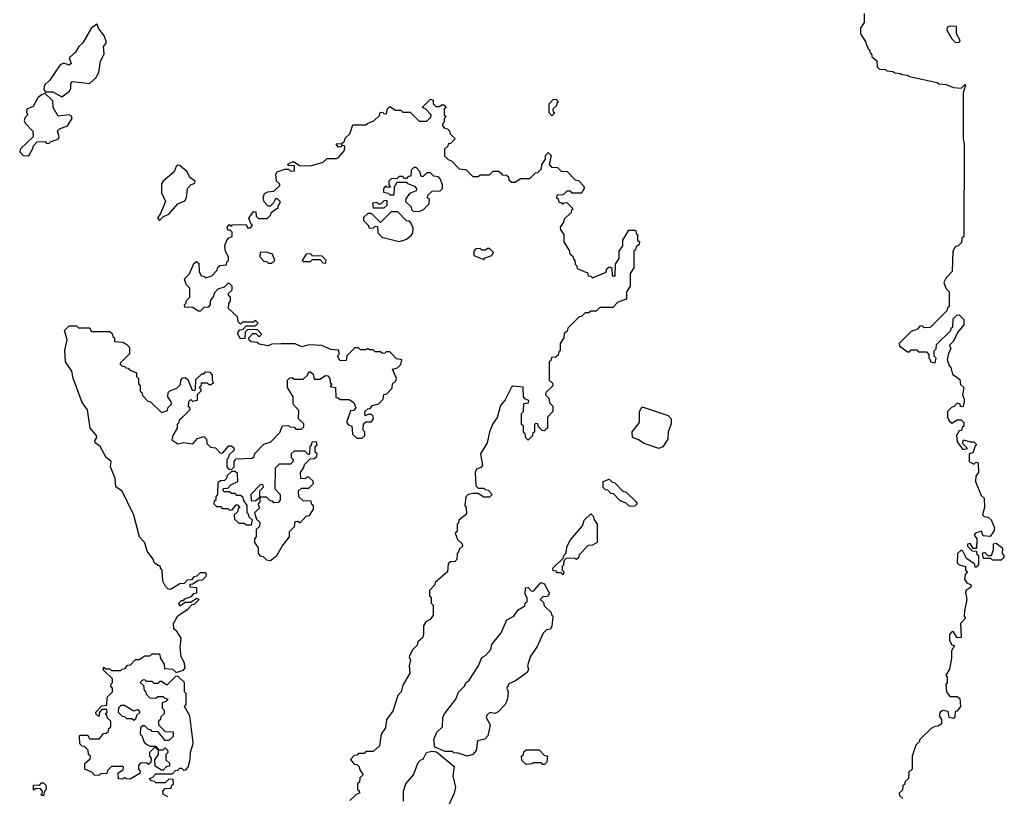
# Model space of a CAD drawing. Extents: x 2106670 to 2323771, y 35271 to 224896.
# Tile 250 of 256: x 2310246 to 2315590, y 79588 to 83801. Entities that reach past the tile are written whole.
import ezdxf

# ---------------------------------------------------------------- set-up
doc = ezdxf.new("R2010")
doc.units = 0

msp = doc.modelspace()

# ---------------------------------------------------------------- linework, layer by layer
at = {"layer": '0CON20XD'}
for points in [[(2314830, 83835), (2314830, 83785), (2314810, 83755), (2314810, 83725), (2314838.3, 83678.3), (2314841.7, 83661.7), (2314848.3, 83658.3), (2314851.7, 83641.7), (2314858.3, 83638.3), (2314861.7, 83621.7), (2314868.3, 83618.3), (2314871.7, 83601.7), (2314898.3, 83578.3), (2314900, 83545), (2314913, 83533), (2314945, 83530), (2314953, 83523), (2314985, 83520), (2314995, 83512.5), (2315025, 83510), (2315033, 83503), (2315065, 83500), (2315075, 83492.5), (2315225, 83460), (2315235, 83452.5), (2315275, 83450), (2315315, 83432.5), (2315355, 83430), (2315375, 83450), (2315380, 83445), (2315367.5, 83405), (2315367.5, 83155), (2315372.5, 83125), (2315370, 82625), (2315360, 82615), (2315358.3, 82591.7), (2315338.3, 82571.7), (2315325, 82570), (2315310, 82545), (2315307.5, 82435), (2315275, 82400), (2315262.5, 82375), (2315272.5, 82345), (2315290, 82325), (2315290, 82245), (2315281.7, 82238.3), (2315278.3, 82221.7), (2315188.3, 82131.7), (2315155, 82130), (2315145, 82140), (2315131.7, 82138.3), (2315118.3, 82121.7), (2315085, 82110), (2315020, 82045), (2315021.7, 82031.7), (2315065, 82000), (2315075, 82000), (2315085, 82010), (2315115, 82010), (2315125, 82000), (2315168.3, 81998.3), (2315180, 81985), (2315180, 81965), (2315188.3, 81958.3), (2315190, 81945), (2315215, 81940), (2315220, 81965), (2315210, 81975), (2315210, 82005), (2315220, 82015), (2315221.7, 82038.3), (2315300, 82115), (2315301.7, 82128.3), (2315310, 82135), (2315311.7, 82178.3), (2315331.7, 82198.3), (2315345, 82200), (2315370, 82175), (2315370, 82145), (2315336.7, 82103.3), (2315315, 82057.5), (2315292.5, 82035), (2315300, 82015), (2315287.5, 81992.5), (2315280, 81955), (2315290, 81925), (2315300, 81915), (2315308.3, 81878.3), (2315348.3, 81848.3), (2315351.7, 81821.7), (2315370, 81805), (2315363.3, 81765), (2315372.5, 81745), (2315372.5, 81725), (2315365, 81700), (2315351.7, 81701.7), (2315350, 81715), (2315335, 81720), (2315318.3, 81701.7), (2315303.6, 81696.4), (2315282.5, 81675), (2315282.5, 81645), (2315290, 81625), (2315305, 81612.5), (2315335, 81630), (2315355, 81630), (2315370, 81615), (2315370, 81595), (2315361.7, 81588.3), (2315358.3, 81571.7), (2315345, 81570), (2315330, 81545), (2315335, 81510), (2315365, 81470), (2315390, 81475), (2315362.5, 81502.5), (2315368.3, 81521.7), (2315405, 81510), (2315425, 81510), (2315440, 81495), (2315431.7, 81488.3), (2315418.3, 81451.7), (2315400, 81445), (2315400, 81405), (2315425, 81390), (2315435, 81400), (2315447.5, 81397.5), (2315450, 81345), (2315436, 81324), (2315434, 81295), (2315465, 81220), (2315480, 81205), (2315482.5, 81155), (2315472.5, 81115), (2315480, 81105), (2315501.7, 81101.7), (2315518.3, 81088.3), (2315536.4, 81043.6), (2315533.6, 81026.4), (2315512.5, 80997.5), (2315475, 81000), (2315467, 81027), (2315433.3, 81015), (2315426.7, 81005), (2315440, 80985), (2315438.3, 80931.7), (2315421.7, 80931.7), (2315405, 80960), (2315390, 80955), (2315390, 80945), (2315415, 80920), (2315438.3, 80918.3), (2315441.7, 80901.7), (2315450, 80895), (2315450, 80845), (2315438.3, 80831.7), (2315431.7, 80831.7), (2315430, 80845), (2315420, 80855), (2315385, 80877.5), (2315365, 80917.5), (2315355, 80922.5), (2315336.2, 80905), (2315334, 80854), (2315345, 80843.3), (2315380, 80835), (2315380, 80815), (2315390, 80805), (2315378.3, 80791.7), (2315373.8, 80765), (2315386.1, 80746.1), (2315410, 80735), (2315408.3, 80721.7), (2315400, 80715), (2315383.6, 80706.4), (2315380, 80695), (2315387.5, 80655), (2315373.8, 80593.8), (2315372.5, 80565), (2315380, 80555), (2315352.5, 80525), (2315355, 80450), (2315335, 80447.5), (2315315, 80480), (2315305, 80480), (2315292.5, 80465), (2315293, 80433), (2315305, 80410), (2315320, 80405), (2315303.6, 80376.4), (2315303.6, 80336.4), (2315291.7, 80278.3), (2315273.3, 80245), (2315280, 80235), (2315280, 80205), (2315272.5, 80195), (2315276.7, 80155), (2315295, 80130), (2315335, 80130), (2315348.3, 80118.3), (2315352.5, 80075), (2315335, 80050), (2315323, 80047), (2315321.7, 80018.3), (2315315, 80010), (2315290, 80015), (2315285, 80047.5), (2315257, 80053), (2315242.5, 80045), (2315236.7, 80025), (2315250, 80005), (2315248.3, 79981.7), (2315231.7, 79968.3), (2315213, 79967), (2315193.6, 79956.4), (2315130, 79895), (2315130, 79885), (2315110, 79865), (2315090, 79805), (2315090, 79735), (2315071.7, 79718.3), (2315070, 79685), (2315051.7, 79668.3), (2315048.3, 79651.7), (2315040, 79645), (2315038.3, 79621.7), (2315020, 79605), (2315021.7, 79591.7), (2315040, 79575)], [(2310475, 83383.3), (2310515.8, 83414.2), (2310523, 83427), (2310522.9, 83455), (2310533.3, 83465), (2310625, 83454.4), (2310660, 83485), (2310676.3, 83513.7), (2310685.3, 83575), (2310705.3, 83615), (2310701.5, 83655), (2310715, 83674.2), (2310715.3, 83684.7), (2310705, 83714.3), (2310673.3, 83755), (2310666, 83776), (2310635, 83756.2), (2310588.6, 83675), (2310567.1, 83655), (2310548.6, 83625), (2310513.8, 83595), (2310525, 83564), (2310515, 83554.6), (2310485.5, 83565.5), (2310465, 83556.8), (2310408.3, 83471.7), (2310380, 83445), (2310376.4, 83426.4), (2310385, 83410), (2310425, 83410), (2310475, 83383.3)], [(2315325, 83677.5), (2315345, 83680), (2315350, 83685), (2315347.5, 83695), (2315330, 83725), (2315330, 83765), (2315293.8, 83766.2), (2315280, 83760), (2315277.5, 83745), (2315305, 83697.5), (2315325, 83677.5)], [(2310295, 83063.3), (2310320, 83105), (2310320, 83115), (2310341.7, 83138.3), (2310385, 83140), (2310391.7, 83131.7), (2310405, 83130), (2310415, 83140), (2310455, 83152.5), (2310460, 83165), (2310451.7, 83198.3), (2310461.7, 83208.3), (2310505, 83226), (2310530, 83265), (2310527.6, 83277.6), (2310515, 83285.7), (2310455, 83277.5), (2310427.5, 83325), (2310425, 83360), (2310385, 83400), (2310365, 83393.8), (2310345, 83377.5), (2310319.1, 83330.9), (2310284, 83315), (2310282.5, 83295), (2310290, 83285), (2310275, 83270), (2310270, 83255), (2310275, 83240), (2310317, 83197), (2310320, 83165), (2310250, 83100), (2310246, 83085), (2310265, 83063.5), (2310295, 83063.3)], [(2310654.3, 81515.7), (2310664.2, 81535), (2310662.5, 81545), (2310629.2, 81585), (2310613.9, 81683.9), (2310584.2, 81725), (2310536.2, 81856.2), (2310528.9, 81895), (2310495.5, 81945.5), (2310491.3, 82008.7), (2310503.8, 82063.8), (2310490, 82115), (2310515, 82140), (2310555, 82140), (2310565, 82130), (2310625, 82130), (2310635, 82110), (2310735, 82110), (2310748.3, 82098.3), (2310751.7, 82081.7), (2310760, 82075), (2310760, 82055), (2310805, 82051.2), (2310828.3, 82038.3), (2310842.3, 82022.3), (2310842, 81988), (2310791.7, 81938.3), (2310791.7, 81931.7), (2310801.7, 81921.7), (2310815, 81920), (2310821.7, 81911.7), (2310835, 81910), (2310841.7, 81901.7), (2310880, 81885), (2310880, 81865), (2310890, 81855), (2310890, 81825), (2310900, 81815), (2310900, 81785), (2310908.3, 81778.3), (2310911.7, 81761.7), (2310941.7, 81731.7), (2310955, 81730), (2311015, 81670), (2311048.3, 81681.7), (2311050, 81695), (2311070, 81715), (2311068.3, 81728.3), (2311050, 81755), (2311051.7, 81778.3), (2311061.7, 81788.3), (2311098.3, 81801.7), (2311118.3, 81821.7), (2311120, 81845), (2311131.7, 81858.3), (2311145, 81860), (2311158.3, 81848.3), (2311181.7, 81791.7), (2311195, 81790), (2311200, 81795), (2311201.7, 81848.3), (2311235, 81880), (2311245, 81880), (2311255, 81890), (2311278.3, 81888.3), (2311290, 81875), (2311290, 81845), (2311298.3, 81831.7), (2311285, 81820), (2311275, 81820), (2311265, 81830), (2311231.7, 81828.3), (2311228.3, 81811.7), (2311220, 81805), (2311228.3, 81798.3), (2311230, 81785), (2311210, 81765), (2311210, 81735), (2311185, 81730), (2311175, 81740), (2311161.7, 81728.3), (2311160, 81705), (2311168.3, 81698.3), (2311170, 81685), (2311125, 81640), (2311111.7, 81628.3), (2311108.3, 81611.7), (2311100, 81605), (2311100, 81585), (2311077.5, 81545), (2311071.7, 81521.7), (2311105, 81500), (2311135, 81506.7), (2311185, 81500), (2311211.7, 81528.3), (2311245, 81540), (2311260, 81525), (2311261.7, 81501.7), (2311281.7, 81481.7), (2311308.3, 81478.3), (2311335, 81450), (2311348.3, 81451.7), (2311381.7, 81488.3), (2311395, 81490), (2311408.3, 81478.3), (2311410, 81465), (2311381.7, 81438.3), (2311378.3, 81421.7), (2311370, 81415), (2311370, 81375), (2311381.7, 81361.7), (2311395, 81360), (2311410, 81375), (2311410, 81405), (2311421.7, 81418.3), (2311508.3, 81421.7), (2311518.3, 81431.7), (2311521.7, 81448.3), (2311571.7, 81498.3), (2311608.3, 81511.7), (2311658.3, 81561.7), (2311671.7, 81598.3), (2311705, 81600), (2311711.7, 81591.7), (2311735, 81590), (2311745, 81580), (2311775, 81580), (2311788.3, 81591.7), (2311788.3, 81608.3), (2311760, 81635), (2311761.7, 81681.7), (2311730, 81715), (2311730, 81755), (2311700, 81805), (2311700, 81845), (2311711.7, 81858.3), (2311725, 81860), (2311735, 81850), (2311785, 81850), (2311808.3, 81871.7), (2311815, 81890), (2311825, 81890), (2311838.3, 81878.3), (2311845, 81850), (2311875, 81850), (2311905, 81870), (2311918.3, 81868.3), (2311930, 81855), (2311931.7, 81831.7), (2311940, 81825), (2311931.7, 81811.7), (2311960, 81805), (2311961.7, 81751.7), (2311975, 81750), (2311985, 81740), (2312035, 81740), (2312060, 81725), (2312070, 81695), (2312058.3, 81681.7), (2312041.7, 81678.3), (2312020, 81615), (2312031.7, 81601.7), (2312048.3, 81598.3), (2312051.7, 81551.7), (2312075, 81530), (2312105, 81530), (2312120, 81545), (2312120, 81565), (2312110, 81575), (2312111.7, 81608.3), (2312125, 81620), (2312155, 81620), (2312166.7, 81635), (2312165, 81650), (2312155, 81660), (2312135, 81660), (2312121.7, 81651.7), (2312120, 81675), (2312135, 81690), (2312148.3, 81691.7), (2312161.7, 81708.3), (2312195, 81717.5), (2312218.3, 81741.7), (2312221.7, 81768.3), (2312238.3, 81771.7), (2312268.3, 81801.7), (2312270, 81825), (2312288.3, 81841.7), (2312291.2, 81855), (2312270, 81905), (2312297, 81913), (2312315, 81930), (2312320, 81955), (2312291.7, 81961.7), (2312255, 82000), (2312235, 82000), (2312228.3, 81991.7), (2312215, 81990), (2312205, 82000), (2312175, 82000), (2312165, 82010), (2312145, 82010), (2312135, 82017.5), (2312125, 82010), (2312095, 82010), (2312085, 82020), (2312065, 82020), (2312021.7, 81978.3), (2312018.3, 81951.7), (2311985, 81950), (2311970, 81975), (2311980, 81985), (2311978.3, 82008.3), (2311935, 82012.5), (2311885, 82033.3), (2311815, 82037.5), (2311777, 82027), (2311741.7, 82041.7), (2311665, 82042.5), (2311615, 82040), (2311595, 82032.5), (2311545, 82040), (2311535, 82050), (2311503, 82053), (2311491.7, 82061.7), (2311490, 82075), (2311511.7, 82098.3), (2311528.3, 82098.3), (2311545, 82080), (2311560, 82095), (2311535, 82120), (2311481.7, 82118.3), (2311470, 82105), (2311468.3, 82071.7), (2311445, 82070), (2311430, 82095), (2311431.7, 82108.3), (2311441.7, 82118.3), (2311458.3, 82121.7), (2311475, 82140), (2311525, 82140), (2311540, 82155), (2311525, 82170), (2311515, 82160), (2311455, 82160), (2311445, 82150), (2311431.7, 82161.7), (2311428.3, 82188.3), (2311380, 82235), (2311381.7, 82261.7), (2311390, 82275), (2311390, 82295), (2311380, 82305), (2311380, 82315), (2311400, 82335), (2311400, 82355), (2311385, 82370), (2311375, 82370), (2311355, 82350), (2311321.7, 82338.3), (2311301.7, 82318.3), (2311298.3, 82301.7), (2311280, 82275), (2311280, 82255), (2311268.3, 82241.7), (2311245, 82240), (2311225, 82220), (2311215, 82220), (2311185, 82240), (2311141.7, 82241.7), (2311140, 82255), (2311148.3, 82261.7), (2311151.7, 82278.3), (2311170, 82295), (2311170, 82345), (2311150, 82365), (2311140, 82395), (2311168.3, 82421.7), (2311191.7, 82478.3), (2311205, 82490), (2311217.5, 82477.5), (2311220, 82435), (2311231.7, 82411.7), (2311245, 82410), (2311255, 82400), (2311288.3, 82411.7), (2311318.3, 82441.7), (2311321.7, 82458.3), (2311331.7, 82468.3), (2311368.3, 82471.7), (2311370, 82485), (2311380, 82495), (2311380, 82515), (2311363, 82543), (2311360, 82575), (2311370, 82605), (2311381.7, 82618.3), (2311400, 82625), (2311398.3, 82648.3), (2311388.3, 82658.3), (2311375, 82660), (2311372.5, 82675), (2311385, 82690), (2311395, 82680), (2311401.7, 82688.3), (2311475, 82690), (2311481.7, 82671.7), (2311498.3, 82671.7), (2311510, 82685), (2311501.7, 82691.7), (2311490, 82725), (2311515, 82760), (2311528.3, 82758.3), (2311530, 82735), (2311541.7, 82721.7), (2311588.3, 82721.7), (2311608.3, 82741.7), (2311610, 82755), (2311648.3, 82781.7), (2311650, 82795), (2311660, 82805), (2311660, 82815), (2311645, 82830), (2311635, 82830), (2311623, 82807), (2311605, 82790), (2311595, 82790), (2311573, 82813), (2311567.5, 82835), (2311575, 82857.5), (2311593, 82867), (2311625, 82870), (2311658.3, 82901.7), (2311658.3, 82908.3), (2311640, 82925), (2311637, 82963), (2311643.3, 82975), (2311685, 82990), (2311705, 82990), (2311715, 82980), (2311738.3, 82981.7), (2311738.3, 83008.3), (2311705, 83010), (2311700, 83015), (2311725, 83030), (2311735, 83030), (2311765, 83010), (2311825, 83007.5), (2311892.5, 83027.5), (2311915, 83047.5), (2311965, 83047.5), (2311977, 83053), (2312008.3, 83091.7), (2312010, 83115), (2311995, 83120), (2311988.3, 83111.7), (2311975, 83110), (2311963, 83127), (2311995, 83130), (2312008.3, 83141.7), (2312011.7, 83158.3), (2312038.3, 83181.7), (2312055, 83230), (2312125, 83230), (2312135, 83240), (2312168.3, 83251.7), (2312198.3, 83281.7), (2312201.7, 83298.3), (2312215, 83300), (2312225, 83290), (2312238.3, 83291.7), (2312240, 83315), (2312255, 83330), (2312285, 83310), (2312315, 83310), (2312325, 83300), (2312365, 83300), (2312415, 83250), (2312455, 83250), (2312478.3, 83271.7), (2312480, 83285), (2312448.3, 83318.3), (2312430, 83325), (2312475, 83370), (2312490, 83365), (2312490, 83345), (2312505, 83330), (2312525, 83330), (2312535, 83340), (2312548.3, 83338.3), (2312560, 83325), (2312550, 83315), (2312550, 83285), (2312560, 83275), (2312550, 83265), (2312550, 83245), (2312541.7, 83238.3), (2312540, 83225), (2312551.7, 83211.7), (2312568.3, 83208.3), (2312578.3, 83198.3), (2312581.7, 83181.7), (2312610, 83155), (2312585, 83130), (2312571.7, 83128.3), (2312570, 83115), (2312551.7, 83098.3), (2312551.7, 83061.7), (2312571.7, 83041.7), (2312590, 83035), (2312631.7, 82991.7), (2312668.3, 82988.3), (2312705, 82950), (2312735, 82950), (2312745, 82960), (2312795, 82960), (2312815, 82980), (2312845, 82980), (2312858.3, 82968.3)], [(2313135, 83280), (2313120, 83295), (2313120, 83345), (2313141.7, 83368.3), (2313155, 83370), (2313170, 83355), (2313161.7, 83348.3), (2313160, 83335), (2313140, 83315), (2313141.7, 83301.7), (2313150, 83295), (2313135, 83280)], [(2312858.3, 82968.3), (2312865, 82960), (2312888.3, 82958.3), (2312898.3, 82948.3), (2312901.7, 82931.7), (2312915, 82920), (2312935, 82920), (2312965, 82940), (2313015, 82940), (2313045, 82970), (2313058.3, 82971.7), (2313078.3, 82991.7), (2313080, 83015), (2313100, 83045), (2313100, 83065), (2313115, 83080), (2313130, 83065), (2313120, 83015), (2313131.7, 83001.7), (2313165, 83000), (2313185, 82980), (2313218.3, 82978.3), (2313261.7, 82931.7), (2313278.3, 82928.3), (2313308.3, 82898.3), (2313310, 82885), (2313295, 82860), (2313245, 82860), (2313235, 82870), (2313215, 82870), (2313195, 82850), (2313161.7, 82848.3), (2313160, 82835), (2313168.3, 82828.3), (2313171.7, 82811.7), (2313185, 82810), (2313195, 82800), (2313201.7, 82808.3), (2313215, 82810), (2313250, 82775), (2313241.7, 82768.3), (2313240, 82755), (2313201.7, 82718.3), (2313198.3, 82701.7), (2313180, 82675), (2313181.7, 82661.7), (2313200, 82635), (2313200, 82595), (2313228.3, 82548.3), (2313231.7, 82531.7), (2313248.3, 82518.3), (2313251.7, 82501.7), (2313258.3, 82498.3), (2313260, 82475), (2313268.3, 82468.3), (2313271.7, 82451.7), (2313328.3, 82428.3), (2313331.7, 82411.7), (2313345, 82410), (2313355, 82400), (2313428.3, 82431.7), (2313431.7, 82448.3), (2313445, 82460), (2313460, 82455), (2313461.7, 82411.7), (2313478.3, 82411.7), (2313480, 82475), (2313500, 82505), (2313500, 82545), (2313520, 82575), (2313520, 82605), (2313551.7, 82658.3), (2313585, 82660), (2313590, 82655), (2313591.7, 82641.7), (2313600, 82635), (2313600, 82605), (2313610, 82595), (2313608.3, 82581.7), (2313591.7, 82568.3), (2313588.3, 82551.7), (2313580, 82545), (2313580, 82455), (2313560, 82425), (2313560, 82355), (2313540, 82325), (2313540, 82285), (2313491.7, 82268.3), (2313465, 82240), (2313395, 82240), (2313375, 82220), (2313345, 82220), (2313335, 82210), (2313315, 82210), (2313295, 82190), (2313281.7, 82188.3), (2313221.7, 82128.3), (2313218.3, 82111.7), (2313201.7, 82098.3), (2313200, 82075), (2313180, 82045), (2313180, 82005), (2313171.7, 81998.3), (2313168.3, 81981.7), (2313155, 81970), (2313131.7, 81968.3), (2313128.3, 81951.7), (2313120, 81945), (2313120, 81845), (2313138.3, 81828.3), (2313140, 81815), (2313101.7, 81778.3), (2313100, 81765), (2313118.3, 81748.3), (2313121.7, 81721.7), (2313140, 81705), (2313140, 81675), (2313110, 81645), (2313110, 81585), (2313101.7, 81578.3), (2313095, 81570), (2313081.7, 81571.7), (2313061.7, 81591.7), (2313058.3, 81608.3), (2313045, 81610), (2313040, 81605), (2313040, 81565), (2313031.7, 81558.3), (2313028.3, 81541.7), (2313005, 81520), (2312993, 81533), (2312990, 81555), (2312980, 81565), (2312980, 81595), (2312970, 81605), (2312970, 81665), (2312980, 81675), (2312981.7, 81718.3), (2313008.3, 81721.7), (2313010, 81735), (2312991.7, 81741.7), (2312980, 81755), (2312978.3, 81808.3), (2312925, 81812.5), (2312915, 81807.5), (2312880.7, 81739.3), (2312855, 81707.5), (2312837, 81643), (2312815, 81612.5), (2312796.7, 81565), (2312784.1, 81505.9), (2312747.5, 81445), (2312757, 81383), (2312748.3, 81371.7), (2312725, 81362.5), (2312717.5, 81345), (2312721.7, 81271.7), (2312735, 81260), (2312765, 81260), (2312771.7, 81251.7), (2312788.3, 81248.3), (2312810, 81225), (2312795, 81210), (2312765, 81210), (2312735, 81230), (2312705, 81230), (2312680, 81225), (2312668.3, 81211.7), (2312662.5, 81165), (2312670, 81155), (2312671.7, 81118.3), (2312630, 81085), (2312628.3, 81071.7), (2312620, 81065), (2312620, 81025), (2312610, 81015), (2312621.7, 80981.7), (2312648.3, 80958.3), (2312650, 80945), (2312631.7, 80928.3), (2312628.3, 80911.7), (2312620, 80905), (2312618.3, 80871.7), (2312608.3, 80861.7), (2312585, 80860), (2312571.7, 80848.3), (2312567.5, 80805), (2312501.7, 80748.3), (2312500, 80735), (2312470, 80705), (2312470, 80675), (2312480, 80665), (2312480, 80635), (2312490, 80625), (2312489.3, 80570.7), (2312473, 80547), (2312450, 80535), (2312438.3, 80511.7), (2312437.5, 80465), (2312431.7, 80448.3), (2312407.5, 80425), (2312403, 80407), (2312377.5, 80382.5), (2312360, 80345), (2312366.7, 80326.7), (2312360, 80295), (2312363.3, 80255), (2312325, 80190), (2312316.1, 80153.9), (2312297.5, 80135), (2312270.7, 80049.3), (2312236.2, 80005), (2312231.7, 79958.3), (2312207.5, 79925), (2312198.3, 79861.7), (2312165, 79830), (2312125, 79830), (2312115, 79820), (2312085, 79820), (2312078.3, 79811.7), (2312061.7, 79808.3), (2312041.7, 79788.3), (2312061.7, 79761.7), (2312075, 79760), (2312088.3, 79748.3), (2312091.7, 79731.7), (2312110, 79705), (2312091.7, 79688.3), (2312090, 79665), (2312080, 79655), (2312080, 79625), (2312088.3, 79618.3), (2312090, 79605), (2312071.7, 79598.3), (2312037.5, 79565)], [(2311005, 82712.5), (2311026.2, 82733.8), (2311055, 82746.7), (2311105, 82801.4), (2311142.2, 82817.8), (2311151.9, 82835), (2311157.5, 82885), (2311175.4, 82904.5), (2311195.8, 82915), (2311199.2, 82925), (2311170, 82945), (2311155.3, 82975), (2311115, 83009.2), (2311105, 83012.5), (2311096, 83005), (2311084, 82975), (2311024.6, 82925.4), (2311015, 82910), (2311015, 82862.5), (2311036.5, 82815), (2311010, 82750), (2310993.3, 82725), (2311005, 82712.5)], [(2312415, 82760), (2312438.3, 82771.7), (2312468.3, 82801.7), (2312470, 82825), (2312460, 82835), (2312461.7, 82848.3), (2312485, 82870), (2312528.3, 82871.7), (2312540, 82885), (2312540, 82905), (2312528.3, 82938.3), (2312518.3, 82948.3), (2312493, 82953), (2312475, 82970), (2312455, 82970), (2312435, 82950), (2312425, 82950), (2312418.3, 82978.3), (2312398.3, 82998.3), (2312385, 83000), (2312370, 82985), (2312368.3, 82951.7), (2312355, 82950), (2312345, 82940), (2312335, 82940), (2312325, 82950), (2312305, 82950), (2312295, 82940), (2312261.7, 82938.3), (2312250, 82925), (2312250, 82905), (2312258.3, 82891.7), (2312245, 82890), (2312231.7, 82898.3), (2312220, 82885), (2312220, 82865), (2312245, 82860), (2312255, 82850), (2312278.3, 82851.7), (2312280, 82895), (2312295, 82920), (2312345, 82920), (2312351.7, 82911.7), (2312388.3, 82898.3), (2312400, 82885), (2312398.3, 82871.7), (2312361.7, 82858.3), (2312341.7, 82828.3), (2312340, 82815), (2312370, 82785), (2312371.7, 82771.7), (2312381.7, 82761.7), (2312415, 82760)], [(2312225, 82780), (2312240, 82795), (2312240, 82820), (2312221.7, 82818.3), (2312205, 82800), (2312195, 82800), (2312185, 82810), (2312160, 82805), (2312165, 82780), (2312225, 82780)], [(2312305, 82597.5), (2312325, 82602.5), (2312345, 82610), (2312370, 82630), (2312380, 82645), (2312381.7, 82671.7), (2312368.3, 82698.3), (2312358.3, 82708.3), (2312345, 82710), (2312298.3, 82758.3), (2312261.7, 82758.3), (2312205, 82700), (2312155, 82750), (2312135, 82750), (2312111.7, 82728.3), (2312111.7, 82711.7), (2312140, 82685), (2312141.7, 82671.7), (2312165, 82670), (2312175, 82680), (2312188.3, 82678.3), (2312190, 82645), (2312211.7, 82621.7), (2312305, 82597.5)], [(2311615, 82480), (2311630, 82495), (2311618.3, 82528.3), (2311585, 82540), (2311551.7, 82538.3), (2311550, 82515), (2311571.7, 82491.7), (2311585, 82490), (2311595, 82480), (2311615, 82480)], [(2311905, 82480), (2311910, 82495), (2311888.3, 82518.3), (2311835, 82520), (2311825, 82530), (2311801.7, 82528.3), (2311780, 82495), (2311785, 82490), (2311825, 82490), (2311835, 82500), (2311875, 82500), (2311891.7, 82481.7), (2311905, 82480)], [(2312765, 82500), (2312771.7, 82508.3), (2312808.3, 82521.7), (2312818.3, 82538.3), (2312795, 82560), (2312785, 82560), (2312775, 82550), (2312755, 82550), (2312745, 82560), (2312721.7, 82558.3), (2312710, 82545), (2312711.7, 82521.7), (2312765, 82500)], [(2313715, 81474.3), (2313635, 81501.2), (2313605, 81522.5), (2313572.5, 81535), (2313570, 81565), (2313610, 81615), (2313610, 81675), (2313625, 81700), (2313765, 81654.3), (2313782.2, 81635), (2313782, 81608), (2313765.5, 81565), (2313763.5, 81525), (2313736.9, 81483.1), (2313715, 81474.3)], [(2311050, 79585), (2311025, 79600), (2311022.5, 79615), (2311035, 79630), (2311068.3, 79631.7), (2311071.7, 79648.3), (2311080, 79655), (2311078.3, 79678.3), (2311055, 79680), (2311035, 79660), (2310985, 79660), (2310978.3, 79668.3), (2310961.7, 79671.7), (2310950, 79685), (2310968.3, 79691.7), (2310985, 79710), (2311075, 79710), (2311091.7, 79728.3), (2311105, 79730), (2311115, 79740), (2311125, 79740), (2311135, 79730), (2311148.3, 79731.7), (2311160, 79745), (2311171.7, 79788.3), (2311172.7, 79827.3), (2311186.7, 79875), (2311186.2, 79893.8), (2311170, 80025), (2311140, 80075), (2311150, 80085), (2311150, 80145), (2311140, 80155), (2311141.2, 80205), (2311105, 80240), (2311091.7, 80238.3), (2311045, 80190), (2311015, 80210), (2311005, 80210), (2310995, 80200), (2310975, 80200), (2310965, 80210), (2310935, 80210), (2310925, 80220), (2310911.7, 80218.3), (2310900, 80205), (2310918.3, 80188.3), (2310921.7, 80161.7), (2310928.3, 80158.3), (2310931.7, 80141.7), (2310951.7, 80121.7), (2310985, 80120), (2310995, 80130), (2311025, 80130), (2311031.7, 80121.7), (2311050, 80115), (2311038.3, 80101.7), (2311020, 80095), (2311020, 80065), (2311030, 80055), (2311030, 80035), (2311011.7, 80018.3), (2311010, 80005), (2311000, 79995), (2311000, 79975), (2311035, 79940), (2311078.3, 79938.3), (2311078.3, 79911.7), (2311055, 79890), (2311035, 79890), (2310998.3, 79938.3), (2310965, 79940), (2310958.3, 79948.3), (2310945, 79950), (2310925, 79970), (2310915, 79970), (2310901.7, 79958.3), (2310900, 79925), (2310908.3, 79918.3), (2310921.7, 79881.7), (2310935, 79870), (2310955, 79860), (2310985, 79860), (2311000, 79840), (2311025, 79840), (2311035, 79850), (2311048.3, 79838.3), (2311050, 79825), (2311040, 79815), (2311040, 79785), (2311058.3, 79768.3), (2311058.3, 79751.7), (2311041.7, 79748.3), (2311025, 79730), (2311015, 79730), (2310981.7, 79751.7), (2310980, 79785), (2311000, 79815), (2311000, 79840), (2310991.7, 79841.7), (2310990, 79850), (2310975, 79850), (2310950, 79825), (2310950, 79805), (2310960, 79795), (2310958.3, 79771.7), (2310945, 79760), (2310935, 79770), (2310901.7, 79768.3), (2310890, 79755), (2310890, 79735), (2310900, 79725), (2310898.3, 79711.7), (2310845, 79680), (2310823, 79683), (2310815, 79690), (2310805, 79680), (2310783, 79683), (2310780, 79715), (2310808.3, 79731.7), (2310810, 79745), (2310805, 79750), (2310745, 79750), (2310721.7, 79728.3), (2310718.3, 79711.7), (2310685, 79710), (2310675, 79700), (2310651.7, 79701.7), (2310638.3, 79718.3), (2310600, 79735), (2310600, 79765), (2310628.3, 79791.7), (2310630, 79805), (2310620, 79815), (2310618.3, 79838.3), (2310598.3, 79858.3), (2310585, 79860), (2310571.7, 79871.7), (2310570, 79915), (2310575, 79920), (2310615, 79920), (2310625, 79900), (2310680, 79900), (2310701.7, 79928.3), (2310715, 79930), (2310728.3, 79941.7), (2310730, 79955), (2310740, 79965), (2310740, 79995), (2310721.7, 80011.7), (2310718.3, 80028.3), (2310710, 80035), (2310720, 80045), (2310718.3, 80058.3), (2310691.7, 80058.3), (2310680, 80045), (2310675, 80020), (2310660, 80035), (2310660, 80045), (2310691.7, 80078.3), (2310718.3, 80081.7), (2310720, 80125), (2310750, 80155), (2310750, 80175), (2310740, 80185), (2310741.7, 80198.3), (2310750, 80205), (2310750, 80225), (2310701.7, 80271.7), (2310701.7, 80288.3), (2310715, 80280), (2310735, 80280), (2310745, 80270), (2310795, 80270), (2310801.7, 80278.3), (2310818.3, 80281.7), (2310831.7, 80298.3), (2310848.3, 80301.7), (2310875, 80330), (2310895, 80330), (2310925, 80350), (2310955, 80350), (2310965, 80360), (2311005, 80360), (2311010, 80335), (2311030, 80305), (2311031.7, 80281.7), (2311075, 80277.5), (2311095, 80260), (2311117, 80267), (2311135, 80271.2), (2311143.3, 80285), (2311138.8, 80315), (2311122.5, 80345), (2311117.5, 80395), (2311123.3, 80445), (2311097.5, 80485), (2311083.3, 80495), (2311081.2, 80525), (2311104, 80566), (2311160, 80605), (2311181.7, 80628.3), (2311195, 80630), (2311220, 80655), (2311205, 80660), (2311175, 80640), (2311145, 80640), (2311115, 80620), (2311110, 80635), (2311125, 80650), (2311135, 80650), (2311141.7, 80658.3), (2311178.3, 80671.7), (2311191.7, 80688.3), (2311208.3, 80691.7), (2311208.3, 80718.3), (2311171.7, 80721.7), (2311171.7, 80738.3), (2311185, 80740), (2311215, 80760), (2311238.3, 80761.7), (2311258.3, 80781.7), (2311260, 80795), (2311255, 80800), (2311225, 80800), (2311208.3, 80781.7), (2311191.7, 80778.3), (2311178.3, 80761.7), (2311155, 80760), (2311138.3, 80741.7), (2311115, 80740), (2311065, 80710), (2311051.7, 80711.7), (2311035, 80730), (2311022.5, 80755), (2311020, 80815), (2311010, 80825), (2311008.3, 80838.3), (2310995, 80840), (2310976.7, 80856.7), (2310970, 80875), (2310938.3, 80918.3), (2310925, 80963.3), (2310895.5, 80995.5), (2310865, 81113.3), (2310802.7, 81242.7), (2310767.3, 81267.3), (2310765, 81312.5), (2310739.4, 81375), (2310742.5, 81405), (2310715.5, 81425.5), (2310682.5, 81485), (2310656, 81505), (2310654.3, 81515.7)], [(2311605, 80867.5), (2311615, 80872.5), (2311642.5, 80895), (2311670, 80945), (2311710, 80995), (2311710, 81025), (2311738.3, 81051.7), (2311741.7, 81078.3), (2311755, 81080), (2311768.3, 81071.7), (2311801.7, 81108.3), (2311818.3, 81111.7), (2311840, 81145), (2311840, 81165), (2311831.7, 81171.7), (2311828.3, 81188.3), (2311785, 81190), (2311761.7, 81211.7), (2311760, 81245), (2311775, 81260), (2311815, 81260), (2311840, 81285), (2311838.3, 81298.3), (2311815, 81320), (2311805, 81320), (2311795, 81310), (2311771.7, 81311.7), (2311770, 81345), (2311788.3, 81371.7), (2311791.7, 81388.3), (2311821.7, 81418.3), (2311845, 81420), (2311858.3, 81431.7), (2311860, 81445), (2311850, 81455), (2311850, 81485), (2311860, 81495), (2311855, 81510), (2311831.7, 81508.3), (2311828.3, 81491.7), (2311820, 81485), (2311818.3, 81441.7), (2311811.7, 81441.7), (2311795, 81460), (2311735, 81460), (2311720, 81445), (2311720, 81425), (2311730, 81415), (2311728.3, 81401.7), (2311715, 81390), (2311655, 81390), (2311631.7, 81368.3), (2311630, 81255), (2311660, 81225), (2311660, 81195), (2311648.3, 81181.7), (2311625, 81180), (2311618.3, 81188.3), (2311605, 81190), (2311585, 81210), (2311550, 81210), (2311550, 81185), (2311540, 81175), (2311541.7, 81161.7), (2311550, 81155), (2311520, 81125), (2311531.7, 81091.7), (2311550, 81075), (2311548.3, 81051.7), (2311530, 81035), (2311530, 80995), (2311520, 80985), (2311520, 80965), (2311540, 80935), (2311540, 80905), (2311551.7, 80891.7), (2311568.3, 80888.3), (2311585, 80870), (2311605, 80867.5)], [(2311505, 81060), (2311510, 81085), (2311491.7, 81101.7), (2311488.3, 81118.3), (2311480, 81125), (2311480, 81165), (2311461.7, 81191.7), (2311458.3, 81208.3), (2311445, 81220), (2311425, 81220), (2311415, 81230), (2311395, 81230), (2311385, 81240), (2311355, 81240), (2311350, 81245), (2311351.7, 81258.3), (2311375, 81260), (2311391.7, 81278.3), (2311430, 81295), (2311428.3, 81338.3), (2311415, 81350), (2311395, 81350), (2311371.7, 81328.3), (2311368.3, 81311.7), (2311358.3, 81301.7), (2311335, 81300), (2311321.7, 81288.3), (2311320, 81225), (2311310, 81215), (2311310, 81195), (2311301.7, 81188.3), (2311300, 81175), (2311315, 81160), (2311335, 81160), (2311345, 81150), (2311375, 81150), (2311385, 81140), (2311398.3, 81141.7), (2311421.7, 81168.3), (2311428.3, 81168.3), (2311440, 81155), (2311431.7, 81148.3), (2311428.3, 81131.7), (2311410, 81115), (2311411.7, 81091.7), (2311435, 81070), (2311465, 81070), (2311475, 81060), (2311505, 81060)], [(2313555, 81160), (2313538.3, 81178.3), (2313505, 81190), (2313468.3, 81228.3), (2313455, 81230), (2313438.3, 81248.3), (2313425, 81250), (2313413, 81263), (2313412.5, 81295), (2313445, 81307.5), (2313461.7, 81291.7), (2313475, 81290), (2313521.7, 81241.7), (2313535, 81240), (2313588.3, 81188.3), (2313597.5, 81175), (2313585, 81162.5), (2313555, 81160)], [(2311525, 81190), (2311550, 81210), (2311550, 81245), (2311570, 81265), (2311565, 81280), (2311551.7, 81278.3), (2311500, 81225), (2311501.7, 81191.7), (2311525, 81190)], [(2313195, 80790), (2313185, 80800), (2313165, 80800), (2313158.3, 80808.3), (2313141.7, 80811.7), (2313140, 80825), (2313198.3, 80881.7), (2313200, 80895), (2313210, 80905), (2313216.7, 80945), (2313235, 80980), (2313300, 81055), (2313310, 81085), (2313345, 81120), (2313360, 81105), (2313361.7, 81091.7), (2313380, 81065), (2313380, 80965), (2313355, 80950), (2313331.7, 80948.3), (2313281.7, 80898.3), (2313278.3, 80881.7), (2313268.3, 80871.7), (2313255, 80880), (2313211.7, 80878.3), (2313200, 80865), (2313198.3, 80841.7), (2313190, 80835), (2313190, 80815), (2313200, 80805), (2313195, 80790)], [(2315575, 80870), (2315590, 80885), (2315590, 80895), (2315580, 80905), (2315581.7, 80931.7), (2315545, 80960), (2315530, 80955), (2315530, 80925), (2315518.3, 80891.7), (2315501.7, 80891.7), (2315485, 80910), (2315470, 80905), (2315475, 80880), (2315515, 80880), (2315525, 80870), (2315575, 80870)], [(2312675, 79806.2), (2312625, 79822.5), (2312603, 79823), (2312595, 79830), (2312555, 79830), (2312500, 79855), (2312493.6, 79896.4), (2312510, 79935), (2312540, 79965), (2312542.5, 80015), (2312552.5, 80035), (2312612.5, 80115), (2312627, 80153), (2312660, 80185), (2312667, 80203), (2312685, 80217.5), (2312736.7, 80295), (2312755, 80340), (2312775, 80352.5), (2312802.5, 80385), (2312809.3, 80410.7), (2312860, 80475), (2312890, 80545), (2312927.5, 80565), (2312950.7, 80599.3), (2312988.3, 80621.7), (2312990, 80635), (2313000, 80645), (2313000, 80665), (2312990, 80685), (2312991.7, 80718.3), (2313005, 80720), (2313021.7, 80701.7), (2313035, 80700), (2313075, 80747.5), (2313095, 80740), (2313111.7, 80701.7), (2313120, 80695), (2313118.3, 80681.7), (2313108.3, 80671.7), (2313085, 80670), (2313070, 80655), (2313088.3, 80638.3), (2313091.7, 80621.7), (2313130, 80585), (2313131.7, 80571.7), (2313140, 80565), (2313135, 80510), (2313126.1, 80493.9), (2313105, 80490), (2313087.5, 80472.5), (2313055, 80400), (2313017.5, 80345), (2313002.5, 80295), (2313006.7, 80275), (2313001.2, 80258.8), (2312936.1, 80213.9), (2312901.7, 80198.3), (2312890, 80175), (2312896.7, 80155), (2312893.9, 80116.1), (2312882, 80088), (2312843.8, 80046.2), (2312825, 80036.7), (2312798.3, 80041.7), (2312781.7, 80028.3), (2312777.5, 80015), (2312798.8, 79975), (2312786.2, 79915), (2312771.4, 79898.6), (2312731.2, 79888.8), (2312723.3, 79836.7), (2312705, 79813.8), (2312675, 79806.2)], [(2310865, 80000), (2310878.3, 80011.7), (2310881.7, 80028.3), (2310900, 80045), (2310888.3, 80058.3), (2310865, 80050), (2310815, 80080), (2310795, 80080), (2310781.7, 80068.3), (2310780, 80045), (2310801.7, 80021.7), (2310815, 80020), (2310825, 80010), (2310855, 80010), (2310865, 80000)], [(2313095, 79760), (2313085, 79760), (2313075, 79770), (2313035, 79770), (2313027, 79763), (2312995, 79760), (2312971.7, 79781.7), (2312970, 79805), (2312978.3, 79811.7), (2312981.7, 79828.3), (2312995, 79840), (2313065, 79840), (2313091.7, 79811.7), (2313110, 79805), (2313107, 79773), (2313095, 79760)], [(2312328.3, 79561.7), (2312330, 79615), (2312342.5, 79655), (2312382.5, 79705), (2312409.6, 79770.5), (2312423.6, 79786.4), (2312435, 79790), (2312454, 79826), (2312483.3, 79833.3), (2312508.3, 79828.3), (2312605, 79750), (2312596.7, 79695), (2312611.7, 79638.3), (2312603.8, 79605), (2312576.2, 79545)], [(2310375, 79590), (2310360, 79595), (2310368.3, 79601.7), (2310370, 79615), (2310358.3, 79628.3), (2310335, 79630), (2310321.7, 79621.7), (2310321.7, 79648.3), (2310355, 79650), (2310365, 79660), (2310375, 79660), (2310388.3, 79648.3), (2310390, 79625), (2310380, 79615), (2310375, 79590)]]:
    msp.add_lwpolyline(points, dxfattribs=at)

doc.saveas('drawing.dxf')
